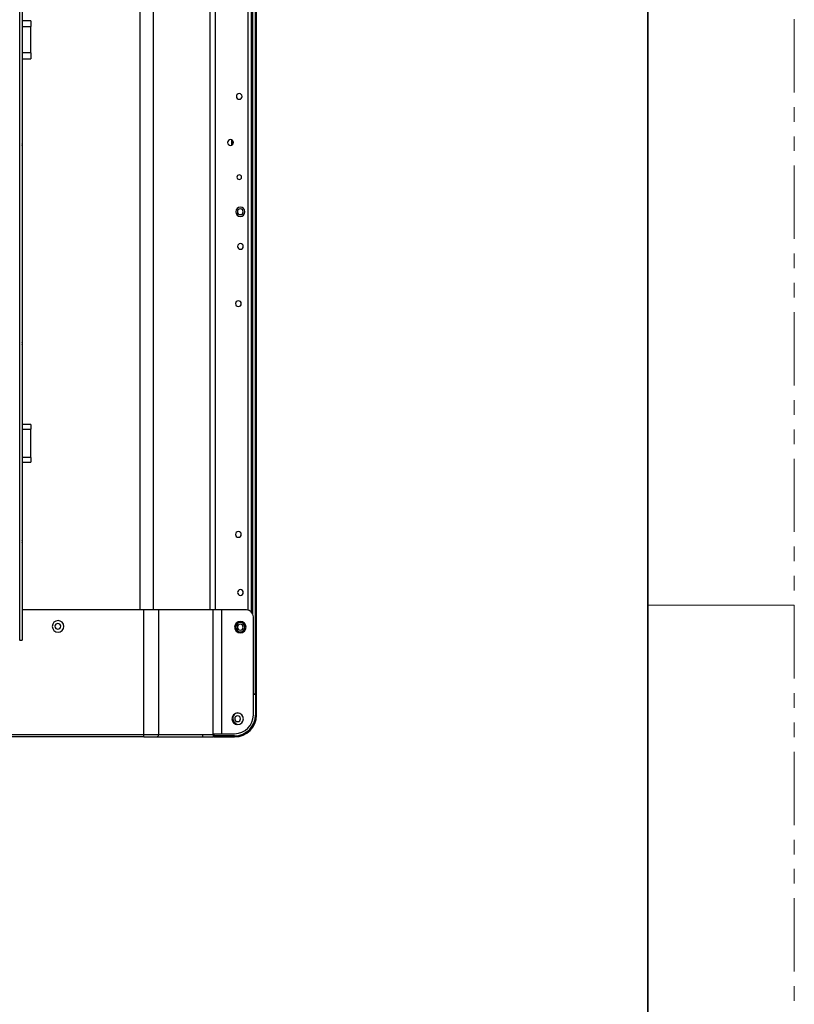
# Model space of a CAD drawing. Header units: millimetres. Extents: x 0 to 1118, y 0 to 864.
# Tile 108 of 256: x 1050 to 1118, y 289 to 375. Entities that reach past the tile are written whole.
import ezdxf

# ---------------------------------------------------------------- set-up
doc = ezdxf.new("R2010")
doc.units = ezdxf.units.MM
doc.linetypes.add('PHANTOM', pattern=[12.7, 6.35, -1.27, 1.27, -1.27, 1.27, -1.27])

msp = doc.modelspace()

# ---------------------------------------------------------------- linework, layer by layer
at = {"color": 7, "linetype": 'PHANTOM', "lineweight": 18}
msp.add_line((1117.6, 0), (1117.6, 863.6), dxfattribs=at)
at = {"color": 7, "linetype": 'Continuous', "lineweight": 35}
msp.add_line((1104.9, 838.2), (1104.9, 25.4), dxfattribs=at)
at = {"color": 8, "linetype": 'Continuous', "lineweight": 25}
for p, q in [((1070.2555, 323.4271), (1070.2555, 533.588)), ((1070.6355, 531.752), (1070.6355, 323.1103)), ((1066.9592, 323.4488), (1066.9592, 529.4738)), ((1067.3835, 529.4738), (1067.3835, 323.4488)), ((1062.0036, 401.093), (1062.0036, 323.4488)), ((1060.8722, 323.4488), (1060.8722, 400.4697)), ((1050.6555, 373.9985), (1051.4106, 373.9985)), ((1051.4106, 371.7173), (1050.6555, 371.7173)), ((1050.6555, 339.1129), (1051.4106, 339.1129)), ((1051.4106, 336.6469), (1050.6555, 336.6469)), ((1067.2526, 312.536), (1067.2143, 312.536))]:
    msp.add_line(p, q, dxfattribs=at)
at = {"color": 7, "linetype": 'Continuous', "lineweight": 25}
for p, q in [((1070.4955, 533.588), (1070.4955, 323.296)), ((1070.5755, 531.752), (1070.5755, 323.2088)), ((1070.8755, 316.152), (1070.8755, 531.752)), ((1070.9755, 316.152), (1070.9755, 531.752)), ((1050.4555, 320.8217), (1050.4555, 404.714)), ((1050.6555, 404.714), (1050.6555, 320.8217)), ((1051.4106, 374.4985), (1050.6555, 374.4985)), ((1051.4106, 374.4985), (1051.4106, 373.9985)), ((1051.4106, 371.7173), (1051.4106, 373.9985)), ((1051.4106, 371.7173), (1051.4106, 371.2173)), ((1050.6555, 371.2173), (1051.4106, 371.2173)), ((1068.8126, 364.1824), (1068.8126, 363.7216)), ((1068.9126, 363.7981), (1068.9126, 364.1058)), ((1051.4106, 339.5129), (1050.6555, 339.5129)), ((1051.4106, 339.5129), (1051.4106, 339.1129)), ((1051.4106, 336.6469), (1051.4106, 339.1129)), ((1050.6555, 336.2469), (1051.4106, 336.2469)), ((1051.4106, 336.6469), (1051.4106, 336.2469)), ((1061.2016, 323.4488), (1050.6555, 323.4488)), ((1061.2016, 312.636), (1061.2016, 323.4488)), ((1062.4744, 323.4488), (1061.2016, 323.4488)), ((1062.4744, 323.4488), (1062.4744, 312.636)), ((1067.2143, 323.4488), (1062.4744, 323.4488)), ((1067.2143, 312.716), (1067.2143, 323.4488)), ((1067.9214, 323.4488), (1067.2143, 323.4488)), ((1067.9214, 323.4488), (1067.9214, 312.716)), ((1070.0955, 323.4488), (1067.9214, 323.4488)), ((1070.6955, 314.336), (1070.6955, 322.8488)), ((1050.4555, 320.8217), (1050.4155, 320.8217)), ((1050.4555, 320.8217), (1050.6555, 320.8217)), ((1070.6955, 316.152), (1070.8755, 316.152)), ((1070.8755, 316.136), (1070.6955, 316.136)), ((1070.8755, 316.152), (1070.9755, 316.152)), ((1070.8755, 316.136), (1070.8755, 314.336)), ((1070.8755, 316.136), (1070.9755, 316.136)), ((1070.9755, 314.336), (1070.9755, 316.136)), ((1069.6725, 314.3758), (1069.6285, 314.4145)), ((1069.7191, 314.3293), (1069.6725, 314.3758)), ((1070.9755, 314.336), (1070.8755, 314.336)), ((1069.0357, 313.739), (1069.1771, 313.5976)), ((1003.3455, 312.636), (1061.2016, 312.636)), ((1061.2016, 312.436), (1003.3455, 312.436)), ((1061.2016, 312.636), (1062.4744, 312.636)), ((1061.2016, 312.436), (1061.2016, 312.636)), ((1061.2016, 312.436), (1062.333, 312.436)), ((1062.333, 312.436), (1067.2143, 312.436)), ((1062.4744, 312.636), (1067.2143, 312.636)), ((1066.3072, 312.436), (1066.3072, 312.596)), ((1067.2143, 312.716), (1067.2143, 312.636)), ((1067.2143, 312.716), (1067.9214, 312.716)), ((1067.2526, 312.436), (1067.2143, 312.436)), ((1067.2526, 312.716), (1067.2526, 312.536)), ((1067.2526, 312.536), (1067.2526, 312.436)), ((1067.2755, 312.716), (1067.2755, 312.536)), ((1069.0755, 312.536), (1067.2755, 312.536)), ((1067.2755, 312.436), (1067.2755, 312.536)), ((1067.2755, 312.436), (1069.0755, 312.436)), ((1067.9214, 312.716), (1069.0755, 312.716)), ((1069.0755, 312.536), (1069.0755, 312.436))]:
    msp.add_line(p, q, dxfattribs=at)
at = {"color": 7, "linetype": 'Continuous', "lineweight": 18}
msp.add_line((1104.9, 323.85), (1117.6, 323.85), dxfattribs=at)
at = {"color": 7, "linetype": 'Continuous', "lineweight": 25, "flags": 128}
for points in [[(1050.6762, 363.754), (1050.6571, 363.8497), (1050.6555, 363.8534)], [(1050.6555, 363.6546), (1050.6571, 363.6583), (1050.6762, 363.754)], [(1050.6762, 346.554), (1050.6571, 346.6497), (1050.6555, 346.6534)], [(1050.6555, 346.4546), (1050.6571, 346.4583), (1050.6762, 346.554)], [(1050.6762, 329.354), (1050.6571, 329.4497), (1050.6555, 329.4534)], [(1050.6555, 329.2546), (1050.6571, 329.2583), (1050.6762, 329.354)], [(1069.1771, 313.5976), (1069.2833, 313.5189), (1069.2976, 313.5115)]]:
    msp.add_lwpolyline(points, dxfattribs=at)
at = {"color": 7, "linetype": 'Continuous', "lineweight": 25}
for centre, radius, start, end in [((1069.4726, 367.952), 0.25, 0, 180), ((1069.4726, 367.952), 0.25, 180, 0), ((1068.7155, 363.952), 0.25, 0, 180), ((1068.7155, 363.952), 0.25, 180, 0), ((1069.4726, 360.952), 0.2, 0, 180), ((1069.4726, 360.952), 0.2, 180, 0), ((1069.5655, 357.952), 0.4, 0, 180), ((1069.5655, 357.952), 0.4, 180, 0), ((1069.5655, 357.952), 0.25, 90, 270), ((1069.5655, 357.952), 0.25, 270, 90), ((1069.5726, 354.952), 0.25, 0, 180), ((1069.5726, 354.952), 0.25, 180, 0), ((1069.3955, 349.988), 0.25, 0, 180), ((1069.3955, 349.988), 0.25, 180, 0), ((1069.3955, 329.988), 0.25, 0, 180), ((1069.3955, 329.988), 0.25, 180, 0), ((1069.5726, 324.952), 0.25, 0, 180), ((1069.5726, 324.952), 0.25, 180, 0), ((1070.0955, 322.8488), 0.6, 0, 90), ((1053.7615, 322.018), 0.5, 0, 180), ((1053.7615, 322.018), 0.5, 180, 0), ((1053.7422, 322.022), 0.25, 0, 180), ((1053.7422, 322.022), 0.25, 180, 0), ((1069.5655, 321.952), 0.5, 0, 180), ((1069.5655, 321.952), 0.5, 180, 0), ((1069.5655, 321.952), 0.4, 0, 180), ((1069.5655, 321.952), 0.4, 180, 0), ((1069.5655, 321.952), 0.25, 90, 270), ((1069.5655, 321.952), 0.25, 270, 90), ((1069.3341, 314.0102), 0.5, 0, 180), ((1069.3541, 314.0574), 0.4503, 81.635622, 180), ((1069.3541, 314.0574), 0.4503, 180, 225), ((1069.0755, 314.336), 1.62, 270, 360), ((1069.0755, 314.336), 1.9, 270, 360), ((1069.0755, 314.336), 1.8, 270, 0), ((1069.3341, 314.0102), 0.25, 0, 180), ((1069.3341, 314.0102), 0.5, 180, 0), ((1069.3341, 314.0102), 0.25, 180, 0), ((1062.2976, 312.611), 0.1785, 281.421754, 8.049467)]:
    msp.add_arc(centre, radius, start, end, dxfattribs=at)
msp.add_open_spline([(1067.2143, 312.636), (1067.2143, 312.5957), (1067.2143, 312.5417), (1067.2143, 312.4655), (1067.2143, 312.436), (1067.2143, 312.436)], degree=3, knots=[0, 0, 0, 0, 0.25, 0.5, 1, 1, 1, 1], dxfattribs=at)

doc.saveas('drawing.dxf')
